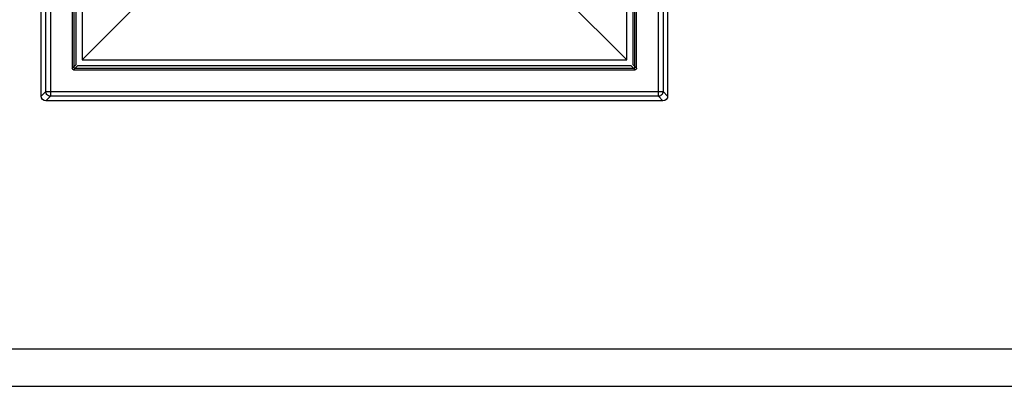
# Model space of a CAD drawing. Header units: millimetres. Extents: x 0 to 1524, y 0 to 1016.
# Tile 129 of 256: x 672 to 693, y 384 to 392. Entities that reach past the tile are written whole.
import ezdxf

# ---------------------------------------------------------------- set-up
doc = ezdxf.new("R2010")
doc.units = ezdxf.units.MM
doc.header["$LTSCALE"] = 83.82
doc.layers.get('0').update_dxf_attribs({"linetype": 'CONTINUOUS'})

msp = doc.modelspace()

# ---------------------------------------------------------------- linework, layer by layer
at = {"color": 6, "linetype": 'CONTINUOUS'}
for p, q in [((672.394, 390.407), (672.394, 403.607)), ((672.494, 390.506), (672.494, 403.507)), ((672.594, 403.507), (672.594, 390.506)), ((685.595, 390.506), (685.595, 403.507)), ((685.695, 403.507), (685.695, 390.506)), ((685.794, 403.607), (685.794, 390.407)), ((673.059, 403.012), (673.059, 391.002)), ((685.129, 391.002), (685.129, 403.012)), ((673.269, 402.832), (673.269, 391.182)), ((684.919, 391.182), (684.919, 402.832)), ((673.269, 391.182), (674.769, 392.682)), ((683.419, 392.682), (684.919, 391.182)), ((673.269, 391.182), (684.919, 391.182)), ((673.089, 390.972), (685.099, 390.972)), ((672.494, 390.506), (672.394, 390.407)), ((672.594, 390.506), (685.595, 390.506)), ((685.794, 390.407), (685.695, 390.506)), ((672.494, 390.307), (672.594, 390.406)), ((685.694, 390.307), (672.494, 390.307)), ((685.595, 390.406), (672.594, 390.406)), ((685.595, 390.406), (685.694, 390.307))]:
    msp.add_line(p, q, dxfattribs=at)
at = {"color": 7, "linetype": 'CONTINUOUS'}
for p, q in [((673.094, 403.007), (673.094, 391.007)), ((673.142, 391.084), (673.142, 402.929)), ((685.047, 402.929), (685.047, 391.084)), ((685.094, 391.007), (685.094, 403.007)), ((673.059, 391.002), (673.142, 391.084)), ((685.047, 391.084), (685.129, 391.002)), ((673.172, 391.054), (673.089, 390.972)), ((673.094, 391.007), (685.094, 391.007)), ((685.017, 391.054), (673.172, 391.054)), ((685.099, 390.972), (685.017, 391.054)), ((546.394, 385.007), (974.394, 385.007)), ((546.394, 384.207), (974.394, 384.207)), ((546.394, 384.207), (974.394, 384.207))]:
    msp.add_line(p, q, dxfattribs=at)
for points in [[(673.089, 390.972), (673.074, 390.976), (673.063, 390.987), (673.059, 391.002)], [(685.129, 391.002), (685.125, 390.987), (685.114, 390.976), (685.099, 390.972)]]:
    msp.add_lwpolyline(points, dxfattribs=at)
at = {"color": 6, "linetype": 'CONTINUOUS'}
for points in [[(672.494, 390.506), (672.497, 390.506), (672.505, 390.506), (672.517, 390.506), (672.532, 390.506), (672.551, 390.506), (672.572, 390.506), (672.594, 390.506)], [(672.594, 390.406), (672.572, 390.409), (672.551, 390.416), (672.532, 390.428), (672.516, 390.444), (672.504, 390.463), (672.497, 390.484), (672.494, 390.506)], [(672.594, 390.506), (672.594, 390.484), (672.594, 390.464), (672.594, 390.445), (672.594, 390.429), (672.594, 390.417), (672.594, 390.409), (672.594, 390.406)], [(685.695, 390.506), (685.692, 390.484), (685.685, 390.463), (685.673, 390.444), (685.657, 390.428), (685.638, 390.416), (685.617, 390.409), (685.595, 390.406)], [(685.595, 390.506), (685.617, 390.506), (685.637, 390.506), (685.656, 390.506), (685.672, 390.506), (685.684, 390.506), (685.692, 390.506), (685.695, 390.506)], [(685.595, 390.406), (685.595, 390.409), (685.595, 390.417), (685.595, 390.429), (685.595, 390.444), (685.595, 390.463), (685.595, 390.484), (685.595, 390.506)], [(672.494, 390.307), (672.456, 390.314), (672.424, 390.336), (672.402, 390.368), (672.394, 390.407)], [(685.794, 390.407), (685.787, 390.368), (685.765, 390.336), (685.733, 390.314), (685.694, 390.307)]]:
    msp.add_lwpolyline(points, dxfattribs=at)

doc.saveas('drawing.dxf')
